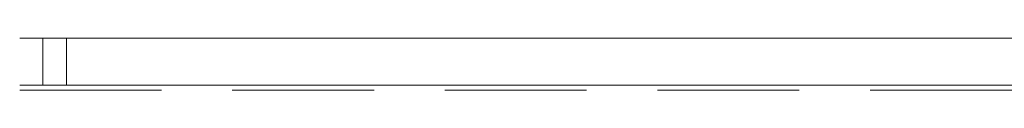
# Model space of a CAD drawing. Header units: millimetres. Extents: x -121 to 21826, y 1231 to 39091.
# Tile 3 of 66: x 8146 to 9188, y 28638 to 28693. Entities that reach past the tile are written whole.
import ezdxf

# ---------------------------------------------------------------- set-up
doc = ezdxf.new("R2010")
doc.units = ezdxf.units.MM
doc.linetypes.add('ADSK_Штриховая_ш3 п1_5', pattern=[225, 150, -75])
for name, color, linetype, lineweight in [('A-DETL-____-MBND', 5, 'ADSK_Штриховая_ш3 п1_5', 20), ('A-GENM-____-OTLN', 13, 'Continuous', 20), ('A-PART-____-OTLN', 2, 'Continuous', 20), ('Ограждение', 7, 'Continuous', 20)]:
    doc.layers.add(name, color=color, linetype=linetype, lineweight=lineweight)

# ---------------------------------------------------------------- blocks, each defined once
blk = doc.blocks.new('Прямая форма - Steel - Stainless-612222-В_Этаж 03_Канализация')
at = {"layer": 'Ограждение', "color": 253}
for p, q in [((4011.9, -5), (59.5, -5)), ((4011.9, -5), (4011.9, -55)), ((4011.9, -55), (59.5, -55))]:
    blk.add_line(p, q, dxfattribs=at)
blk = doc.blocks.new('Прямая форма - V line-612225-В_Этаж 03_Канализация')
at = {"layer": 'Ограждение', "color": 253}
for p, q in [((3986.9, -5), (4036.4, -5)), ((3986.9, -5), (3986.9, -55)), ((3986.9, -55), (4036.4, -55))]:
    blk.add_line(p, q, dxfattribs=at)
blk = doc.blocks.new('Прямая форма - Steel - Stainless-612226-В_Этаж 03_Канализация')
blk.add_blockref('Прямая форма - V line-612225-В_Этаж 03_Канализация', (0, 0))
blk = doc.blocks.new('Прямая форма - RAILING - 004-612237-В_Этаж 03_Канализация')
for name in ['Прямая форма - Steel - Stainless-612222-В_Этаж 03_Канализация', 'Прямая форма - Steel - Stainless-612226-В_Этаж 03_Канализация']:
    blk.add_blockref(name, (0, 0))
blk = doc.blocks.new('Family - Steel - Stainless-612250-В_Этаж 03_Канализация')
at = {"layer": 'A-PART-____-OTLN', "color": 253}
for p, q in [((4011.9, -5), (59.5, -5)), ((4011.9, -5), (4011.9, -55)), ((4011.9, -55), (59.5, -55))]:
    blk.add_line(p, q, dxfattribs=at)
blk = doc.blocks.new('Family - V line-612255-В_Этаж 03_Канализация')
at = {"layer": 'A-PART-____-OTLN', "color": 253}
for p, q in [((3986.9, -5), (4036.4, -5)), ((3986.9, -5), (3986.9, -55)), ((3986.9, -55), (4036.4, -55))]:
    blk.add_line(p, q, dxfattribs=at)
blk = doc.blocks.new('Family - Steel - Stainless-612256-В_Этаж 03_Канализация')
blk.add_blockref('Family - V line-612255-В_Этаж 03_Канализация', (0, 0))
blk = doc.blocks.new('Прямая форма - Timber - Floor-613062-В_Этаж 03_Канализация')
at = {"layer": 'A-DETL-____-MBND', "color": 253}
blk.add_line((-6439.9, -9270), (-2439.9, -9270), dxfattribs=at)
blk = doc.blocks.new('Прямая форма - SLA - 009-613065-В_Этаж 03_Канализация')
blk.add_blockref('Прямая форма - Timber - Floor-613062-В_Этаж 03_Канализация', (0, 0))
blk = doc.blocks.new('Family - Timber - Floor-613069-В_Этаж 03_Канализация')
at = {"layer": 'A-DETL-____-MBND', "color": 253}
blk.add_line((-6439.9, -9270), (-2439.9, -9270), dxfattribs=at)
blk = doc.blocks.new('V line_ifc_RVT-1-В_Этаж 03_Канализация')
at = {"layer": 'A-GENM-____-OTLN', "color": 253, "lineweight": 20}
blk.add_blockref('Прямая форма - SLA - 009-613065-В_Этаж 03_Канализация', (33863.1, 37907.6), dxfattribs=at)
at = {"layer": 'A-PART-____-OTLN', "color": 253, "lineweight": 20}
blk.add_blockref('Family - Timber - Floor-613069-В_Этаж 03_Канализация', (33863.1, 37907.6), dxfattribs=at)
at = {"layer": 'A-PART-____-OTLN', "color": 253, "lineweight": 20, "rotation": 180}
for name in ['Family - Steel - Stainless-612256-В_Этаж 03_Канализация', 'Family - Steel - Stainless-612250-В_Этаж 03_Канализация']:
    blk.add_blockref(name, (31459.7, 28637.6), dxfattribs=at)
at = {"layer": 'Ограждение', "color": 253, "lineweight": 20, "rotation": 180}
blk.add_blockref('Прямая форма - RAILING - 004-612237-В_Этаж 03_Канализация', (31459.7, 28637.6), dxfattribs=at)

msp = doc.modelspace()

# ---------------------------------------------------------------- block references
at = {"lineweight": 9}
msp.add_blockref('V line_ifc_RVT-1-В_Этаж 03_Канализация', (-19277.2, 0), dxfattribs=at)

doc.saveas('drawing.dxf')
